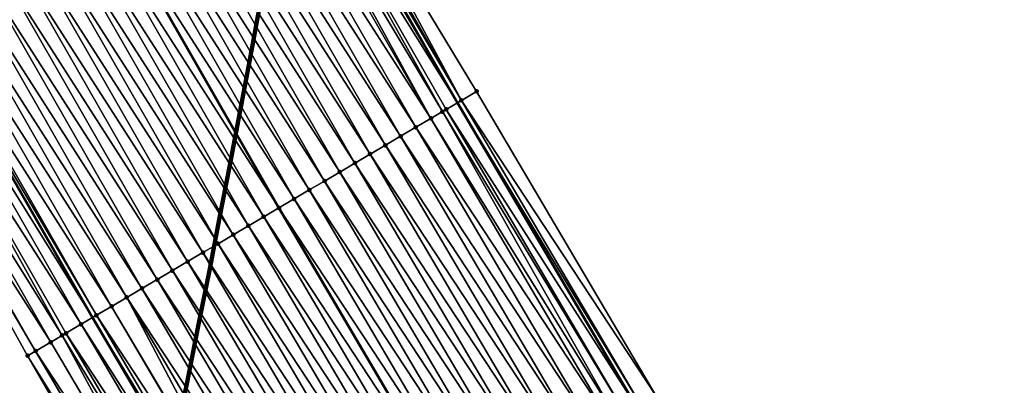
# Model space of a CAD drawing. Header units: feet. Extents: x 2007189 to 2022806, y 818621 to 837694.
# Tile 51 of 256: x 2013781 to 2013837, y 822248 to 822269. Entities that reach past the tile are written whole.
import ezdxf

# ---------------------------------------------------------------- set-up
doc = ezdxf.new("R2010")
doc.units = ezdxf.units.FT
doc.header["$MEASUREMENT"] = 0
for name, color, linetype, lineweight in [('EP_Travel Lane', 172, 'Continuous', 53), ('Notes', 102, 'Continuous', 100), ('Road Shots', 141, 'Continuous', 100), ('Road X-Section', 40, 'Continuous', 13), ('STRIPING', 60, 'Continuous', 53)]:
    doc.layers.add(name, color=color, linetype=linetype, lineweight=lineweight)
doc.layers.add('I-77-MM17-21_SB-Surface-Border', color=7, linetype='Continuous')
doc.layers.add('I-77-MM17-21_SB-Surface-TIN', color=7, linetype='Continuous')

msp = doc.modelspace()

# ---------------------------------------------------------------- linework, layer by layer
at = {"layer": 'EP_Travel Lane'}
for points in [[(2013776.094346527, 822315.8469699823, 279.3002365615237), (2013785.920829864, 822298.4681794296, 279.0687202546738), (2013795.772809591, 822281.0647029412, 278.8284106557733), (2013805.593854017, 822263.9114393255, 278.5871309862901), (2013815.736340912, 822246.6759804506, 278.3246063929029), (2013825.878997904, 822229.4402325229, 278.08745550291), (2013835.974301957, 822212.0653357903, 277.8417026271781), (2013845.997508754, 822194.7598655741, 277.6048839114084), (2013855.995248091, 822177.6654695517, 277.3898821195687), (2013866.263450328, 822160.5040294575, 277.1685327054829), (2013876.531677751, 822143.3425472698, 276.9515991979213), (2013886.834048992, 822126.2748065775, 276.7504833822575), (2013897.181111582, 822109.1608008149, 276.5280907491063), (2013907.500408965, 822092.2260380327, 276.3006467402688), (2013918.055284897, 822075.2391546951, 276.0996940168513), (2013928.610172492, 822058.2522525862, 275.9009189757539), (2013939.140696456, 822041.1856232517, 275.715333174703), (2013949.627596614, 822024.15679685, 275.5053835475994), (2013960.094582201, 822007.2481323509, 275.3050767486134), (2013970.721178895, 821990.3058387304, 275.1202836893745), (2013981.347721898, 821973.3636307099, 274.9248159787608), (2013992.038508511, 821956.645629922, 274.723092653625), (2014002.854707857, 821939.823910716, 274.5238693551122)], [(2013755.183396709, 822304.0690758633, 279.9784433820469), (2013765.03961089, 822286.6387155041, 279.7475106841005), (2013774.891531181, 822269.2353440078, 279.4964579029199), (2013784.919605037, 822251.7336231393, 279.2421240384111), (2013795.055616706, 822234.4942459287, 278.9865943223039), (2013805.191816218, 822217.254549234, 278.7591189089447), (2013815.204100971, 822200.0257836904, 278.5661283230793), (2013825.227415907, 822182.7201267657, 278.3481302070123), (2013835.377112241, 822165.3197252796, 278.1087011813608), (2013845.590437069, 822148.1252363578, 277.903893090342), (2013855.803583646, 822130.9310475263, 277.6676415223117), (2013866.152681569, 822113.7626340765, 277.4485385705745), (2013876.499635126, 822096.6488086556, 277.2054073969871), (2013886.972854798, 822079.4625382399, 277.0315787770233), (2013897.527706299, 822062.47569422, 276.8259692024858), (2013908.082615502, 822045.4887573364, 276.6313070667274), (2013918.562072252, 822028.5040557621, 276.4433283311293), (2013929.048984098, 822011.47521038, 276.2355979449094), (2013939.621590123, 821994.3986820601, 276.0483343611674), (2013950.248152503, 821977.4564431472, 275.8567099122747), (2013960.874735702, 821960.5141710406, 275.6692311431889), (2013971.715073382, 821943.5687175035, 275.4484028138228), (2013982.531373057, 821926.747220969, 275.2364540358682)]]:
    msp.add_polyline3d(points, dxfattribs=at)
at = {"layer": 'I-77-MM17-21_SB-Surface-Border', "color": 3, "linetype": 'Continuous', "lineweight": -3}
for points in [[(2013776.318612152, 822315.9733846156, 279.2859988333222), (2013787.884730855, 822299.5818617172, 278.9189772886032), (2013796.460447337, 822281.4548507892, 278.7601271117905), (2013806.680519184, 822264.5525062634, 278.4884450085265), (2013816.823998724, 822247.3177331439, 278.2192983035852), (2013827.829153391, 822230.5904204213, 277.9290225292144), (2013837.069414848, 822212.700836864, 277.7496632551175), (2013846.227719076, 822194.8934261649, 277.5879469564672), (2013857.078597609, 822178.3147495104, 277.3064178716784), (2013866.489084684, 822160.6391837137, 277.1568988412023), (2013876.757308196, 822143.4777081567, 276.9392718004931), (2013887.914164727, 822126.9284743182, 276.697150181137), (2013898.261208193, 822109.8145002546, 276.4711187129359), (2013909.421427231, 822093.421029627, 276.185365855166), (2013919.127133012, 822075.9060268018, 276.0254769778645), (2013930.531072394, 822059.4474347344, 275.7632247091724), (2013941.066231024, 822042.3730464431, 275.5782578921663), (2013951.553223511, 822025.3440701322, 275.3858369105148), (2013962.010817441, 822008.4514519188, 275.178848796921), (2013971.7905327, 821990.9773763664, 275.0475247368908), (2013981.57022889, 821973.5033312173, 274.9123961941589), (2013992.261145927, 821956.7889462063, 274.7101140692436), (2014003.077430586, 821939.96728018, 274.5110255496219)], [(2013968.426797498, 821941.4529524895, 275.56225551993), (2013957.5757694, 821958.4438114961, 275.7739436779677), (2013946.453049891, 821975.0748333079, 275.9669762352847), (2013936.101586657, 821992.1897653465, 276.1456833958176), (2013925.032085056, 822009.0008407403, 276.2893231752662), (2013915.372126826, 822026.5391011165, 276.4843116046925), (2013903.975883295, 822042.936723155, 276.6565779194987), (2013893.301800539, 822059.8498526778, 276.8307257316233), (2013882.792399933, 822076.8649502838, 277.0352834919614), (2013872.128330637, 822094.0053184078, 277.257252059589), (2013861.657621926, 822111.0442699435, 277.5047616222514), (2013852.343752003, 822128.8602466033, 277.7202352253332), (2013841.729216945, 822145.8140891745, 277.9706765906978), (2013832.57738796, 822163.6439617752, 278.1554616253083), (2013821.343906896, 822180.4698012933, 278.4254461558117), (2013811.176426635, 822197.6921103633, 278.6319946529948), (2013801.329461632, 822214.980180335, 278.8367648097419), (2013791.218035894, 822232.2341107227, 279.0868608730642), (2013781.245488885, 822249.5694798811, 279.3563976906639), (2013771.441606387, 822267.2809681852, 279.6048521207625), (2013763.966193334, 822286.0306215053, 279.7816240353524), (2013752.295195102, 822302.4421633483, 280.0833801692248)]]:
    msp.add_polyline3d(points, dxfattribs=at)
at = {"layer": 'I-77-MM17-21_SB-Surface-TIN', "color": 128, "linetype": 'Continuous', "lineweight": -3}
for points in [[(2013795.637756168, 822280.9880610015, 278.8430712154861), (2013795.127040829, 822280.6986460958, 278.8665286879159), (2013805.593854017, 822263.9114393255, 278.5871309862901)], [(2013795.637756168, 822280.9880610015, 278.8430712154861), (2013805.593854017, 822263.9114393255, 278.5871309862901), (2013795.772809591, 822281.0647029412, 278.8284106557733)], [(2013805.819252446, 822264.0443519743, 278.5704987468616), (2013796.039389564, 822281.2159853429, 278.7994723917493), (2013795.772809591, 822281.0647029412, 278.8284106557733)], [(2013805.819252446, 822264.0443519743, 278.5704987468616), (2013795.772809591, 822281.0647029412, 278.8284106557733), (2013805.593854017, 822263.9114393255, 278.5871309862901)], [(2013805.819252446, 822264.0443519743, 278.5704987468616), (2013796.460447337, 822281.4548507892, 278.7601271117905), (2013796.039389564, 822281.2159853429, 278.7994723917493)], [(2013805.819252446, 822264.0443519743, 278.5704987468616), (2013806.680519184, 822264.5525062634, 278.4884450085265), (2013796.460447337, 822281.4548507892, 278.7601271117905)], [(2013804.096227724, 822263.0288780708, 278.6613097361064), (2013794.595977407, 822280.3976890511, 278.8917869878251), (2013794.256996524, 822280.205672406, 278.9012457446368)], [(2013804.74154372, 822263.4089618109, 278.6427380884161), (2013795.127040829, 822280.6986460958, 278.8665286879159), (2013794.595977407, 822280.3976890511, 278.8917869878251)], [(2013804.096227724, 822263.0288780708, 278.6613097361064), (2013804.74154372, 822263.4089618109, 278.6427380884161), (2013794.595977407, 822280.3976890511, 278.8917869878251)], [(2013804.957861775, 822263.5364082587, 278.6340611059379), (2013805.593854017, 822263.9114393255, 278.5871309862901), (2013795.127040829, 822280.6986460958, 278.8665286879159)], [(2013804.74154372, 822263.4089618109, 278.6427380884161), (2013804.957861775, 822263.5364082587, 278.6340611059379), (2013795.127040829, 822280.6986460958, 278.8665286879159)], [(2013804.096227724, 822263.0288780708, 278.6613097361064), (2013794.256996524, 822280.205672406, 278.9012457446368), (2013793.38688309, 822279.7128208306, 278.9234676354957)], [(2013803.234548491, 822262.5214246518, 278.6818169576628), (2013793.38688309, 822279.7128208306, 278.9234676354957), (2013792.516791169, 822279.219931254, 278.9495779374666)], [(2013803.234548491, 822262.5214246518, 278.6818169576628), (2013804.096227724, 822263.0288780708, 278.6613097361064), (2013793.38688309, 822279.7128208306, 278.9234676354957)], [(2013801.511260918, 822261.5063973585, 278.733409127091), (2013791.646706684, 822278.7270285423, 278.977032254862), (2013790.776630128, 822278.2341118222, 279.0059199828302)], [(2013802.372899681, 822262.0139195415, 278.706863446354), (2013792.516791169, 822279.219931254, 278.9495779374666), (2013791.646706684, 822278.7270285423, 278.977032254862)], [(2013801.511260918, 822261.5063973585, 278.733409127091), (2013802.372899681, 822262.0139195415, 278.706863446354), (2013791.646706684, 822278.7270285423, 278.977032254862)], [(2013802.372899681, 822262.0139195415, 278.706863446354), (2013803.234548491, 822262.5214246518, 278.6818169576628), (2013792.516791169, 822279.219931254, 278.9495779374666)], [(2013800.64962253, 822260.9988745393, 278.7600106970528), (2013790.776630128, 822278.2341118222, 279.0059199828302), (2013789.906546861, 822277.7412069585, 279.0335945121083)], [(2013800.64962253, 822260.9988745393, 278.7600106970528), (2013801.511260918, 822261.5063973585, 278.733409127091), (2013790.776630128, 822278.2341118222, 279.0059199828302)], [(2013799.787991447, 822260.4913393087, 278.7877021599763), (2013789.906546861, 822277.7412069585, 279.0335945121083), (2013789.036461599, 822277.2483056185, 279.0609084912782)], [(2013799.787991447, 822260.4913393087, 278.7877021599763), (2013800.64962253, 822260.9988745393, 278.7600106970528), (2013789.906546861, 822277.7412069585, 279.0335945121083)], [(2013798.926339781, 822259.9838390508, 278.8123225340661), (2013789.036461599, 822277.2483056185, 279.0609084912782), (2013788.166365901, 822276.7554227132, 279.0863361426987)], [(2013798.926339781, 822259.9838390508, 278.8123225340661), (2013799.787991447, 822260.4913393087, 278.7877021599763), (2013789.036461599, 822277.2483056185, 279.0609084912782)], [(2013798.06469224, 822259.4763317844, 278.8375583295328), (2013788.166365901, 822276.7554227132, 279.0863361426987), (2013787.296281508, 822276.262519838, 279.113807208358)], [(2013798.926339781, 822259.9838390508, 278.8123225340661), (2013788.166365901, 822276.7554227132, 279.0863361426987), (2013798.06469224, 822259.4763317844, 278.8375583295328)], [(2013797.20305766, 822258.9688024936, 278.8647281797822), (2013787.296281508, 822276.262519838, 279.113807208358), (2013786.426198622, 822275.7696143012, 279.1415506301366)], [(2013797.20305766, 822258.9688024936, 278.8647281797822), (2013798.06469224, 822259.4763317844, 278.8375583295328), (2013787.296281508, 822276.262519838, 279.113807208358)], [(2013796.341409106, 822258.4612969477, 278.8898129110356), (2013786.426198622, 822275.7696143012, 279.1415506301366), (2013785.5561043, 822275.2767268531, 279.1673906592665)], [(2013796.341409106, 822258.4612969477, 278.8898129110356), (2013797.20305766, 822258.9688024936, 278.8647281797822), (2013786.426198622, 822275.7696143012, 279.1415506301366)], [(2013794.61815528, 822257.4462123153, 278.9464402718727), (2013784.686013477, 822274.7838374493, 279.1935357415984), (2013783.815919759, 822274.2909510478, 279.2193211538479)], [(2013784.686013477, 822274.7838374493, 279.1935357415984), (2013795.479769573, 822257.9537746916, 278.9163337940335), (2013785.5561043, 822275.2767268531, 279.1673906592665)], [(2013794.61815528, 822257.4462123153, 278.9464402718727), (2013795.479769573, 822257.9537746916, 278.9163337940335), (2013784.686013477, 822274.7838374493, 279.1935357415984)], [(2013796.341409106, 822258.4612969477, 278.8898129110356), (2013785.5561043, 822275.2767268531, 279.1673906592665), (2013795.479769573, 822257.9537746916, 278.9163337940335)], [(2013793.75653275, 822256.9386625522, 278.9754079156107), (2013783.815919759, 822274.2909510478, 279.2193211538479), (2013782.945845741, 822273.7980298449, 279.2486675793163)], [(2013793.75653275, 822256.9386625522, 278.9754079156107), (2013794.61815528, 822257.4462123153, 278.9464402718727), (2013783.815919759, 822274.2909510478, 279.2193211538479)], [(2013792.894910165, 822256.4311128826, 279.0043673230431), (2013782.945845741, 822273.7980298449, 279.2486675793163), (2013782.075768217, 822273.3051148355, 279.2773802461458)], [(2013792.894910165, 822256.4311128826, 279.0043673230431), (2013793.75653275, 822256.9386625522, 278.9754079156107), (2013782.945845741, 822273.7980298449, 279.2486675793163)], [(2013792.033284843, 822255.923567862, 279.0329185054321), (2013782.075768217, 822273.3051148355, 279.2773802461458), (2013781.205678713, 822272.812220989, 279.3039274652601)], [(2013792.033284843, 822255.923567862, 279.0329185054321), (2013792.894910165, 822256.4311128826, 279.0043673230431), (2013782.075768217, 822273.3051148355, 279.2773802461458)], [(2013791.171664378, 822255.4160145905, 279.0621942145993), (2013781.205678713, 822272.812220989, 279.3039274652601), (2013780.335599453, 822272.3193090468, 279.3323262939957)], [(2013791.171664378, 822255.4160145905, 279.0621942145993), (2013792.033284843, 822255.923567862, 279.0329185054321), (2013781.205678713, 822272.812220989, 279.3039274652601)], [(2013790.310040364, 822254.908467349, 279.0909404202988), (2013780.335599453, 822272.3193090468, 279.3323262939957), (2013779.465522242, 822271.8263934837, 279.361095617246)], [(2013790.310040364, 822254.908467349, 279.0909404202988), (2013791.171664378, 822255.4160145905, 279.0621942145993), (2013780.335599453, 822272.3193090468, 279.3323262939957)], [(2013789.448404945, 822254.4009394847, 279.1179850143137), (2013779.465522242, 822271.8263934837, 279.361095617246), (2013778.595427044, 822271.3335096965, 279.3866135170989)], [(2013789.448404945, 822254.4009394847, 279.1179850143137), (2013790.310040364, 822254.908467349, 279.0909404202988), (2013779.465522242, 822271.8263934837, 279.361095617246)], [(2013788.586753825, 822253.8934382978, 279.1426869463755), (2013778.595427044, 822271.3335096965, 279.3866135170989), (2013777.725333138, 822270.8406236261, 279.4123650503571)], [(2013788.586753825, 822253.8934382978, 279.1426869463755), (2013789.448404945, 822254.4009394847, 279.1179850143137), (2013778.595427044, 822271.3335096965, 279.3866135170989)], [(2013786.86343444, 822252.8784650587, 279.1895323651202), (2013776.855238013, 822270.3477397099, 279.4378961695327), (2013775.985135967, 822269.8548680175, 279.4621765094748)], [(2013787.725095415, 822253.3859494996, 279.166300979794), (2013777.725333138, 822270.8406236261, 279.4123650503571), (2013776.855238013, 822270.3477397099, 279.4378961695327)], [(2013786.86343444, 822252.8784650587, 279.1895323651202), (2013787.725095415, 822253.3859494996, 279.166300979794), (2013776.855238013, 822270.3477397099, 279.4378961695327)], [(2013787.725095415, 822253.3859494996, 279.166300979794), (2013788.586753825, 822253.8934382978, 279.1426869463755), (2013777.725333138, 822270.8406236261, 279.4123650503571)], [(2013786.001767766, 822252.3709902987, 279.2119136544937), (2013775.985135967, 822269.8548680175, 279.4621765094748), (2013775.115043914, 822269.3619786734, 279.4882630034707)], [(2013786.001767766, 822252.3709902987, 279.2119136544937), (2013786.86343444, 822252.8784650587, 279.1895323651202), (2013775.985135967, 822269.8548680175, 279.4621765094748)], [(2013774.244984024, 822268.8690325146, 279.5201629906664), (2013784.919605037, 822251.7336231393, 279.2421240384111), (2013774.891531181, 822269.2353440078, 279.4964579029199)], [(2013785.140102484, 822251.8635131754, 279.2345024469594), (2013775.115043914, 822269.3619786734, 279.4882630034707), (2013774.891531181, 822269.2353440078, 279.4964579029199)], [(2013785.140102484, 822251.8635131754, 279.2345024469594), (2013774.891531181, 822269.2353440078, 279.4964579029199), (2013784.919605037, 822251.7336231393, 279.2421240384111)], [(2013785.140102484, 822251.8635131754, 279.2345024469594), (2013786.001767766, 822252.3709902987, 279.2119136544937), (2013775.115043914, 822269.3619786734, 279.4882630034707)], [(2013784.278485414, 822251.3559541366, 279.2642846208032), (2013774.244984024, 822268.8690325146, 279.5201629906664), (2013773.374915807, 822268.3761010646, 279.5505579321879)], [(2013784.278485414, 822251.3559541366, 279.2642846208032), (2013784.919605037, 822251.7336231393, 279.2421240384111), (2013774.244984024, 822268.8690325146, 279.5201629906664)], [(2013783.201244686, 822250.7214586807, 279.2961339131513), (2013773.374915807, 822268.3761010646, 279.5505579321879), (2013772.504819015, 822267.8832200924, 279.5757878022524)], [(2013783.201244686, 822250.7214586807, 279.2961339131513), (2013783.416843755, 822250.8484368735, 279.290398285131), (2013773.374915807, 822268.3761010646, 279.5505579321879)], [(2013783.416843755, 822250.8484368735, 279.290398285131), (2013784.278485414, 822251.3559541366, 279.2642846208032), (2013773.374915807, 822268.3761010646, 279.5505579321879)], [(2013782.555189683, 822250.3409407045, 279.3146595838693), (2013772.504819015, 822267.8832200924, 279.5757878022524), (2013771.634713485, 822267.3903545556, 279.5994382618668)], [(2013782.555189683, 822250.3409407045, 279.3146595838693), (2013783.201244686, 822250.7214586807, 279.2961339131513), (2013772.504819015, 822267.8832200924, 279.5757878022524)], [(2013781.693557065, 822249.8334080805, 279.3421221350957), (2013771.634713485, 822267.3903545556, 279.5994382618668), (2013771.441606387, 822267.2809681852, 279.6048521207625)], [(2013781.245488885, 822249.5694798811, 279.3563976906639), (2013781.693557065, 822249.8334080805, 279.3421221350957), (2013771.441606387, 822267.2809681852, 279.6048521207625)], [(2013781.693557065, 822249.8334080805, 279.3421221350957), (2013782.555189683, 822250.3409407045, 279.3146595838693), (2013771.634713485, 822267.3903545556, 279.5994382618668)], [(2013816.823998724, 822247.3177331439, 278.2192983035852), (2013806.680519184, 822264.5525062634, 278.4884450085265), (2013805.819252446, 822264.0443519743, 278.5704987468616)], [(2013804.957861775, 822263.5364082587, 278.6340611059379), (2013815.736340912, 822246.6759804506, 278.3246063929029), (2013805.593854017, 822263.9114393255, 278.5871309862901)], [(2013815.962796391, 822246.8094694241, 278.3109613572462), (2013805.819252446, 822264.0443519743, 278.5704987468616), (2013805.593854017, 822263.9114393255, 278.5871309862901)], [(2013815.962796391, 822246.8094694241, 278.3109613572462), (2013805.593854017, 822263.9114393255, 278.5871309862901), (2013815.736340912, 822246.6759804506, 278.3246063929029)], [(2013815.962796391, 822246.8094694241, 278.3109613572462), (2013816.823998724, 822247.3177331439, 278.2192983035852), (2013805.819252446, 822264.0443519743, 278.5704987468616)], [(2013814.613047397, 822246.0139488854, 278.3846224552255), (2013804.74154372, 822263.4089618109, 278.6427380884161), (2013804.096227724, 822263.0288780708, 278.6613097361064)], [(2013815.101327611, 822246.3016584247, 278.3628690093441), (2013804.957861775, 822263.5364082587, 278.6340611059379), (2013804.74154372, 822263.4089618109, 278.6427380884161)], [(2013814.613047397, 822246.0139488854, 278.3846224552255), (2013815.101327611, 822246.3016584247, 278.3628690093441), (2013804.74154372, 822263.4089618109, 278.6427380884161)], [(2013815.101327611, 822246.3016584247, 278.3628690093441), (2013815.736340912, 822246.6759804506, 278.3246063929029), (2013804.957861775, 822263.5364082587, 278.6340611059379)], [(2013813.378051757, 822245.2866112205, 278.4162090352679), (2013803.234548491, 822262.5214246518, 278.6818169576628), (2013802.372899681, 822262.0139195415, 278.706863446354)], [(2013814.23972603, 822245.794073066, 278.3949621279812), (2013804.096227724, 822263.0288780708, 278.6613097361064), (2013803.234548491, 822262.5214246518, 278.6818169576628)], [(2013813.378051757, 822245.2866112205, 278.4162090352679), (2013814.23972603, 822245.794073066, 278.3949621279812), (2013803.234548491, 822262.5214246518, 278.6818169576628)], [(2013814.23972603, 822245.794073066, 278.3949621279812), (2013814.613047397, 822246.0139488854, 278.3846224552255), (2013804.096227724, 822263.0288780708, 278.6613097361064)], [(2013812.516413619, 822244.7790879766, 278.4428475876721), (2013802.372899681, 822262.0139195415, 278.706863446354), (2013801.511260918, 822261.5063973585, 278.733409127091)], [(2013812.516413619, 822244.7790879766, 278.4428475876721), (2013813.378051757, 822245.2866112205, 278.4162090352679), (2013802.372899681, 822262.0139195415, 278.706863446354)], [(2013811.654783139, 822244.2715517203, 278.4706288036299), (2013801.511260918, 822261.5063973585, 278.733409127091), (2013800.64962253, 822260.9988745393, 278.7600106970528)], [(2013811.654783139, 822244.2715517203, 278.4706288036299), (2013812.516413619, 822244.7790879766, 278.4428475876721), (2013801.511260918, 822261.5063973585, 278.733409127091)], [(2013810.793151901, 822243.7640167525, 278.4982968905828), (2013800.64962253, 822260.9988745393, 278.7600106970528), (2013799.787991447, 822260.4913393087, 278.7877021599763)], [(2013810.793151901, 822243.7640167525, 278.4982968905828), (2013811.654783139, 822244.2715517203, 278.4706288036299), (2013800.64962253, 822260.9988745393, 278.7600106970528)], [(2013809.931539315, 822243.2564500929, 278.5287479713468), (2013799.787991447, 822260.4913393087, 278.7877021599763), (2013798.926339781, 822259.9838390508, 278.8123225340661)], [(2013809.931539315, 822243.2564500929, 278.5287479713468), (2013810.793151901, 822243.7640167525, 278.4982968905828), (2013799.787991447, 822260.4913393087, 278.7877021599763)], [(2013809.06990844, 822242.7489145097, 278.5564700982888), (2013798.926339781, 822259.9838390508, 278.8123225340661), (2013798.06469224, 822259.4763317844, 278.8375583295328)], [(2013809.06990844, 822242.7489145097, 278.5564700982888), (2013809.931539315, 822243.2564500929, 278.5287479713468), (2013798.926339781, 822259.9838390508, 278.8123225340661)], [(2013808.208290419, 822242.2413570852, 278.5861102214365), (2013798.06469224, 822259.4763317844, 278.8375583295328), (2013797.20305766, 822258.9688024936, 278.8647281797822)], [(2013808.208290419, 822242.2413570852, 278.5861102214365), (2013809.06990844, 822242.7489145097, 278.5564700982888), (2013798.06469224, 822259.4763317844, 278.8375583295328)], [(2013807.346660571, 822241.7338197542, 278.6139858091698), (2013797.20305766, 822258.9688024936, 278.8647281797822), (2013796.341409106, 822258.4612969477, 278.8898129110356)], [(2013807.346660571, 822241.7338197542, 278.6139858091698), (2013808.208290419, 822242.2413570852, 278.5861102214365), (2013797.20305766, 822258.9688024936, 278.8647281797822)], [(2013806.48502072, 822241.226299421, 278.6403687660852), (2013796.341409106, 822258.4612969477, 278.8898129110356), (2013795.479769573, 822257.9537746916, 278.9163337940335)], [(2013806.48502072, 822241.226299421, 278.6403687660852), (2013807.346660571, 822241.7338197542, 278.6139858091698), (2013796.341409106, 822258.4612969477, 278.8898129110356)], [(2013794.61815528, 822257.4462123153, 278.9464402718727), (2013805.623359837, 822240.7188133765, 278.6637079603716), (2013795.479769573, 822257.9537746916, 278.9163337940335)], [(2013806.48502072, 822241.226299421, 278.6403687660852), (2013795.479769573, 822257.9537746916, 278.9163337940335), (2013805.623359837, 822240.7188133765, 278.6637079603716)], [(2013803.900125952, 822239.703696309, 278.7232157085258), (2013793.75653275, 822256.9386625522, 278.9754079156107), (2013792.894910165, 822256.4311128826, 279.0043673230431)], [(2013804.76174854, 822240.2112459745, 278.6942569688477), (2013794.61815528, 822257.4462123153, 278.9464402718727), (2013793.75653275, 822256.9386625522, 278.9754079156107)], [(2013803.900125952, 822239.703696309, 278.7232157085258), (2013804.76174854, 822240.2112459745, 278.6942569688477), (2013793.75653275, 822256.9386625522, 278.9754079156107)], [(2013804.76174854, 822240.2112459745, 278.6942569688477), (2013805.623359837, 822240.7188133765, 278.6637079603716), (2013794.61815528, 822257.4462123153, 278.9464402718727)], [(2013803.038493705, 822239.1961630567, 278.7507331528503), (2013792.894910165, 822256.4311128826, 279.0043673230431), (2013792.033284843, 822255.923567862, 279.0329185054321)], [(2013803.038493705, 822239.1961630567, 278.7507331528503), (2013803.900125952, 822239.703696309, 278.7232157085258), (2013792.894910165, 822256.4311128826, 279.0043673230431)], [(2013802.176864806, 822238.6886241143, 278.7787502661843), (2013792.033284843, 822255.923567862, 279.0329185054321), (2013791.171664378, 822255.4160145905, 279.0621942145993)], [(2013802.176864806, 822238.6886241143, 278.7787502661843), (2013803.038493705, 822239.1961630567, 278.7507331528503), (2013792.033284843, 822255.923567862, 279.0329185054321)], [(2013801.315245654, 822238.181068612, 278.8082215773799), (2013791.171664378, 822255.4160145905, 279.0621942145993), (2013790.310040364, 822254.908467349, 279.0909404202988)], [(2013801.315245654, 822238.181068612, 278.8082215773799), (2013802.176864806, 822238.6886241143, 278.7787502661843), (2013791.171664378, 822255.4160145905, 279.0621942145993)], [(2013800.453629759, 822237.673507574, 278.8381789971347), (2013790.310040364, 822254.908467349, 279.0909404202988), (2013789.448404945, 822254.4009394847, 279.1179850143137)], [(2013800.453629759, 822237.673507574, 278.8381789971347), (2013801.315245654, 822238.181068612, 278.8082215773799), (2013790.310040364, 822254.908467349, 279.0909404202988)], [(2013799.591997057, 822237.1659750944, 278.8656285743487), (2013789.448404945, 822254.4009394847, 279.1179850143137), (2013788.586753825, 822253.8934382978, 279.1426869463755)], [(2013799.591997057, 822237.1659750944, 278.8656285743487), (2013800.453629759, 822237.673507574, 278.8381789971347), (2013789.448404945, 822254.4009394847, 279.1179850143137)], [(2013798.730351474, 822236.6584645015, 278.8911562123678), (2013788.586753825, 822253.8934382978, 279.1426869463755), (2013787.725095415, 822253.3859494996, 279.166300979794)], [(2013798.730351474, 822236.6584645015, 278.8911562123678), (2013799.591997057, 822237.1659750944, 278.8656285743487), (2013788.586753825, 822253.8934382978, 279.1426869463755)], [(2013797.868694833, 822236.1509726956, 278.9150340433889), (2013787.725095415, 822253.3859494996, 279.166300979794), (2013786.86343444, 822252.8784650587, 279.1895323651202)], [(2013798.730351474, 822236.6584645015, 278.8911562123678), (2013787.725095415, 822253.3859494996, 279.166300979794), (2013797.868694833, 822236.1509726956, 278.9150340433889)], [(2013796.184930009, 822235.1593381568, 278.9580327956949), (2013786.86343444, 822252.8784650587, 279.1895323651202), (2013786.001767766, 822252.3709902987, 279.2119136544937)], [(2013796.184930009, 822235.1593381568, 278.9580327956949), (2013797.00703211, 822235.643491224, 278.9380043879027), (2013786.86343444, 822252.8784650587, 279.1895323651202)], [(2013797.00703211, 822235.643491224, 278.9380043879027), (2013797.868694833, 822236.1509726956, 278.9150340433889), (2013786.86343444, 822252.8784650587, 279.1895323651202)], [(2013796.14535578, 822235.1360328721, 278.9589444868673), (2013786.001767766, 822252.3709902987, 279.2119136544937), (2013785.140102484, 822251.8635131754, 279.2345024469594)], [(2013796.14535578, 822235.1360328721, 278.9589444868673), (2013796.184930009, 822235.1593381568, 278.9580327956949), (2013786.001767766, 822252.3709902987, 279.2119136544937)], [(2013794.422038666, 822234.1210557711, 279.0061284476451), (2013784.278485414, 822251.3559541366, 279.2642846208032), (2013783.416843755, 822250.8484368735, 279.290398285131)], [(2013784.278485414, 822251.3559541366, 279.2642846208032), (2013795.055616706, 822234.4942459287, 278.9865943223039), (2013784.919605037, 822251.7336231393, 279.2421240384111)], [(2013794.422038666, 822234.1210557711, 279.0061284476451), (2013795.055616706, 822234.4942459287, 278.9865943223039), (2013784.278485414, 822251.3559541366, 279.2642846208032)], [(2013795.283677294, 822234.6285781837, 278.9795628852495), (2013785.140102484, 822251.8635131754, 279.2345024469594), (2013784.919605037, 822251.7336231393, 279.2421240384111)], [(2013795.283677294, 822234.6285781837, 278.9795628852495), (2013784.919605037, 822251.7336231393, 279.2421240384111), (2013795.055616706, 822234.4942459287, 278.9865943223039)], [(2013795.283677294, 822234.6285781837, 278.9795628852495), (2013796.14535578, 822235.1360328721, 278.9589444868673), (2013785.140102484, 822251.8635131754, 279.2345024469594)], [(2013793.560359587, 822233.613602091, 279.0266582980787), (2013783.416843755, 822250.8484368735, 279.290398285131), (2013783.201244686, 822250.7214586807, 279.2961339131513)], [(2013793.560359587, 822233.613602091, 279.0266582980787), (2013794.422038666, 822234.1210557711, 279.0061284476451), (2013783.416843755, 822250.8484368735, 279.290398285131)], [(2013792.698685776, 822233.1061394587, 279.0479742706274), (2013782.555189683, 822250.3409407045, 279.3146595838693), (2013781.693557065, 822249.8334080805, 279.3421221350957)], [(2013792.698685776, 822233.1061394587, 279.0479742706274), (2013783.201244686, 822250.7214586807, 279.2961339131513), (2013782.555189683, 822250.3409407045, 279.3146595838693)], [(2013792.698685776, 822233.1061394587, 279.0479742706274), (2013793.560359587, 822233.613602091, 279.0266582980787), (2013783.201244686, 822250.7214586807, 279.2961339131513)], [(2013791.837035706, 822232.598636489, 279.0728324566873), (2013781.693557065, 822249.8334080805, 279.3421221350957), (2013781.245488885, 822249.5694798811, 279.3563976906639)], [(2013791.837035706, 822232.598636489, 279.0728324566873), (2013792.698685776, 822233.1061394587, 279.0479742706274), (2013781.693557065, 822249.8334080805, 279.3421221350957)], [(2013791.218035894, 822232.2341107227, 279.0868608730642), (2013791.837035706, 822232.598636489, 279.0728324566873), (2013781.245488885, 822249.5694798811, 279.3563976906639)]]:
    msp.add_3dface(points, dxfattribs=at)
at = {"layer": 'Notes'}
msp.add_arc((2012399.332087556, 822527.9848602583), 1418.832403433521, 345.5661513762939, 1.278715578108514, dxfattribs=at)
at = {"layer": 'Road Shots', "lineweight": 100}
for p in [(2013806.680519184, 822264.5525062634, 278.4884450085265), (2013805.819252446, 822264.0443519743, 278.5704987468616), (2013804.74154372, 822263.4089618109, 278.6427380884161), (2013804.957861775, 822263.5364082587, 278.6340611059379), (2013803.234548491, 822262.5214246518, 278.6818169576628), (2013804.096227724, 822263.0288780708, 278.6613097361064), (2013802.372899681, 822262.0139195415, 278.706863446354), (2013801.511260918, 822261.5063973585, 278.733409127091), (2013800.64962253, 822260.9988745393, 278.7600106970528), (2013799.787991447, 822260.4913393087, 278.7877021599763), (2013798.926339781, 822259.9838390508, 278.8123225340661), (2013798.06469224, 822259.4763317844, 278.8375583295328), (2013797.20305766, 822258.9688024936, 278.8647281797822), (2013796.341409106, 822258.4612969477, 278.8898129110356), (2013795.479770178, 822257.9537750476, 278.9163337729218), (2013793.75653275, 822256.9386625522, 278.9754079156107), (2013794.61815528, 822257.4462123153, 278.9464402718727), (2013792.894910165, 822256.4311128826, 279.0043673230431), (2013792.033284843, 822255.923567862, 279.0329185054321), (2013791.171664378, 822255.4160145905, 279.0621942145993), (2013790.310040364, 822254.908467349, 279.0909404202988), (2013789.448404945, 822254.4009394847, 279.1179850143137), (2013788.586753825, 822253.8934382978, 279.1426869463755), (2013787.725095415, 822253.3859494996, 279.166300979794), (2013786.86343444, 822252.8784650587, 279.1895323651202), (2013786.001767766, 822252.3709902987, 279.2119136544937), (2013784.278485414, 822251.3559541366, 279.2642846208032), (2013785.140102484, 822251.8635131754, 279.2345024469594), (2013783.416843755, 822250.8484368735, 279.290398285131), (2013782.555189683, 822250.3409407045, 279.3146595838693), (2013783.201244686, 822250.7214586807, 279.2961339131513), (2013781.693557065, 822249.8334080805, 279.3421221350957), (2013781.245488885, 822249.5694798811, 279.3563976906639)]:
    msp.add_point(p, dxfattribs=at)
at = {"layer": 'Road X-Section', "extrusion": (-0.4926033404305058, 0.8701815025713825, 0.01122949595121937), "elevation": -276465.6211091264, "flags": 128}
msp.add_lwpolyline([(-2157563.061602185, 3383.543041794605), (-2157562.57750906, 3383.582389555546), (-2157562.115709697, 3383.625991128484), (-2157561.528690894, 3383.649450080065), (-2157560.918278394, 3383.674709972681), (-2157560.528690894, 3383.684169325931), (-2157559.528690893, 3383.706392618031), (-2157558.528690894, 3383.732504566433), (-2157557.528690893, 3383.759960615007), (-2157556.528690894, 3383.788850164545), (-2157555.528690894, 3383.816526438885), (-2157554.528690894, 3383.843842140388), (-2157553.528690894, 3383.869271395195), (-2157552.528690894, 3383.896744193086), (-2157551.528690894, 3383.924489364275), (-2157550.528690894, 3383.950330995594), (-2157549.528690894, 3383.976477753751), (-2157548.528690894, 3384.002264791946), (-2157547.528690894, 3384.031613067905), (-2157546.528690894, 3384.060327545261), (-2157545.528690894, 3384.086876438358), (-2157544.528690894, 3384.115277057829), (-2157543.528690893, 3384.144048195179), (-2157542.528690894, 3384.169567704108), (-2157541.528690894, 3384.195320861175), (-2157540.528690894, 3384.220853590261), (-2157539.528690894, 3384.245135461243), (-2157538.528690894, 3384.271223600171), (-2157537.528690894, 3384.303125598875), (-2157536.528690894, 3384.333522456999), (-2157535.528690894, 3384.358753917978), (-2157534.528690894, 3384.382405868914), (-2157534.306754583, 3384.387820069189)], dxfattribs=at)
at = {"layer": 'Road X-Section', "extrusion": (-0.5071756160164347, 0.8617414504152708, 0.01321238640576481), "elevation": -312770.5161315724, "flags": 128}
msp.add_lwpolyline([(-2152601.115598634, 4411.318412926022), (-2152600.115598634, 4411.400473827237), (-2152599.115598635, 4411.464041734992), (-2152598.864528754, 4411.472719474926), (-2152598.115598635, 4411.491292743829), (-2152597.115598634, 4411.511801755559), (-2152596.115598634, 4411.536850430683), (-2152595.115598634, 4411.563398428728), (-2152594.115598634, 4411.590002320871), (-2152593.115598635, 4411.617696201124), (-2152592.115598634, 4411.642318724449), (-2152591.115598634, 4411.667556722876), (-2152590.115598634, 4411.694728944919), (-2152589.115598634, 4411.719815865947), (-2152588.115598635, 4411.746339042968), (-2152587.115598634, 4411.776448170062), (-2152586.115598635, 4411.805418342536), (-2152585.115598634, 4411.834380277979), (-2152584.115598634, 4411.86293395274), (-2152583.115598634, 4411.89221221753), (-2152582.115598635, 4411.920960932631), (-2152581.115598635, 4411.948007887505), (-2152580.115598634, 4411.972711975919), (-2152579.115598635, 4411.996328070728), (-2152578.115598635, 4412.019561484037), (-2152577.115598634, 4412.04194472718), (-2152576.115598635, 4412.064535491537), (-2152575.115598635, 4412.09432026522), (-2152574.115598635, 4412.120436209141), (-2152573.865385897, 4412.126172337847), (-2152573.115598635, 4412.144699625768), (-2152572.115598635, 4412.172164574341), (-2152571.595576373, 4412.18644137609)], dxfattribs=at)
at = {"layer": 'STRIPING'}
msp.add_polyline3d([(2013765.863086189, 822310.0842403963, 279.6369325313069), (2013775.704067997, 822292.6803032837, 279.3974738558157), (2013785.5561043, 822275.2767268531, 279.1673906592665), (2013795.479769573, 822257.9537746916, 278.9163337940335), (2013805.623359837, 822240.7188133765, 278.6637079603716), (2013815.767024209, 822223.4837261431, 278.4221383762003), (2013825.822682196, 822206.1807865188, 278.2041889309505), (2013835.845951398, 822188.8752085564, 277.9782312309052), (2013845.92549927, 822171.6357945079, 277.7488801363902), (2013856.193680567, 822154.4743894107, 277.52385344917), (2013866.461896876, 822137.3129257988, 277.3049696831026), (2013876.791458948, 822120.1990276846, 277.0926905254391), (2013887.138582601, 822103.0849209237, 276.881892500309), (2013897.532600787, 822086.0280703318, 276.6762467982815), (2013908.087454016, 822069.041223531, 276.4709806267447), (2013918.642351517, 822052.0543054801, 276.2740917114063), (2013929.148070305, 822035.0274701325, 276.0859554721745), (2013939.63499696, 822017.998600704, 275.8810367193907), (2013950.153208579, 822001.008525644, 275.6757348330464), (2013960.779823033, 821984.0662037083, 275.4944573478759), (2013971.406357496, 821967.1240093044, 275.2972991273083), (2013982.169806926, 821950.2954951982, 275.0927576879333), (2013992.986039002, 821933.4739109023, 274.8843679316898)], dxfattribs=at)

doc.saveas('drawing.dxf')
